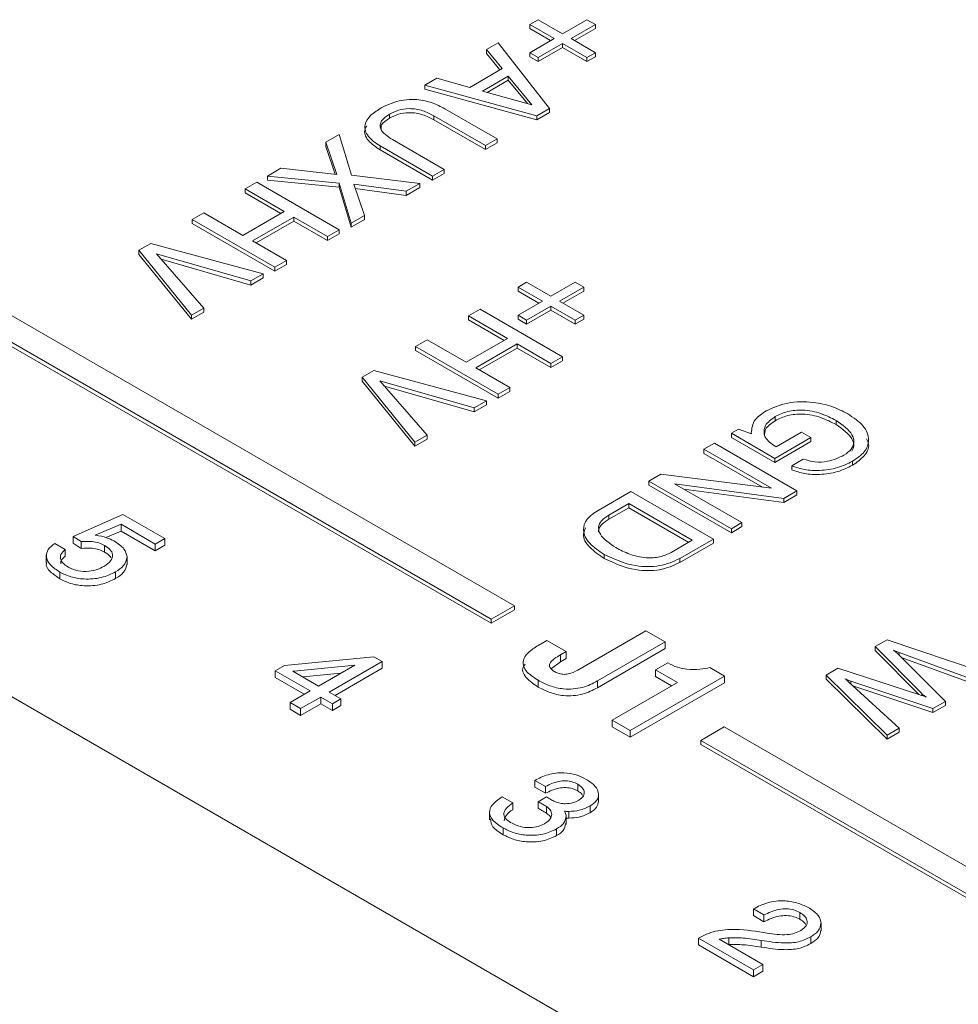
# Model space of a CAD drawing. Header units: inches. Extents: x 0.5 to 33, y 0.5 to 21.5.
# Tile 23 of 35: x 13.543 to 14.112, y 13.069 to 13.666. Entities that reach past the tile are written whole.
import ezdxf

# ---------------------------------------------------------------- set-up
doc = ezdxf.new("R2010")
doc.units = ezdxf.units.IN
doc.header["$MEASUREMENT"] = 0

msp = doc.modelspace()

# ---------------------------------------------------------------- linework, layer by layer
at = {"color": 7, "linetype": 'Continuous', "lineweight": 15}
for p, q in [((13.85182, 13.66313), (13.85695, 13.66609)), ((13.85695, 13.66609), (13.87171, 13.65757)), ((13.87171, 13.65757), (13.88647, 13.66609)), ((13.88647, 13.66609), (13.8916, 13.66313)), ((13.86658, 13.65461), (13.85182, 13.66313)), ((13.85182, 13.66313), (13.85182, 13.66068)), ((13.86445, 13.65338), (13.85182, 13.66068)), ((13.8916, 13.66313), (13.87684, 13.65461)), ((13.8916, 13.66068), (13.87896, 13.65338)), ((13.8916, 13.66313), (13.8916, 13.66068)), ((13.85182, 13.64609), (13.86658, 13.65461)), ((13.87684, 13.65461), (13.8916, 13.64609)), ((13.82563, 13.64801), (13.83257, 13.65202)), ((13.83506, 13.63642), (13.82563, 13.64801)), ((13.82563, 13.64801), (13.82563, 13.64556)), ((13.83257, 13.65202), (13.86384, 13.61228)), ((13.87171, 13.65164), (13.85695, 13.64312)), ((13.87171, 13.6492), (13.85695, 13.64068)), ((13.88647, 13.64312), (13.87171, 13.65164)), ((13.87171, 13.65164), (13.87171, 13.6492)), ((13.88647, 13.64068), (13.87171, 13.6492)), ((13.83371, 13.63563), (13.82563, 13.64556)), ((13.85695, 13.64312), (13.85182, 13.64609)), ((13.85182, 13.64609), (13.85182, 13.64364)), ((13.85695, 13.64068), (13.85182, 13.64364)), ((13.85695, 13.64312), (13.85695, 13.64068)), ((13.8916, 13.64609), (13.88647, 13.64312)), ((13.8916, 13.64364), (13.88647, 13.64068)), ((13.88647, 13.64312), (13.88647, 13.64068)), ((13.8916, 13.64609), (13.8916, 13.64364)), ((13.81536, 13.62504), (13.83506, 13.63642)), ((13.78822, 13.62642), (13.79544, 13.63058)), ((13.79544, 13.63058), (13.81536, 13.62504)), ((13.83877, 13.63189), (13.82309, 13.62284)), ((13.83877, 13.62944), (13.82595, 13.62204)), ((13.85295, 13.61449), (13.83877, 13.63189)), ((13.83877, 13.63189), (13.83877, 13.62944)), ((13.85037, 13.6152), (13.83877, 13.62944)), ((13.85614, 13.60784), (13.78822, 13.62642)), ((13.78822, 13.62642), (13.78822, 13.62397)), ((13.85614, 13.60539), (13.78822, 13.62397)), ((13.82309, 13.62284), (13.85294, 13.61449)), ((13.80027, 13.61213), (13.83193, 13.59386)), ((13.85294, 13.61449), (13.85295, 13.61449)), ((13.86384, 13.61228), (13.85614, 13.60784)), ((13.86384, 13.61228), (13.86384, 13.60983)), ((13.76678, 13.60885), (13.76678, 13.6064)), ((13.82487, 13.58978), (13.79359, 13.60784)), ((13.79359, 13.60784), (13.79359, 13.60539)), ((13.82487, 13.58733), (13.79359, 13.60539)), ((13.86384, 13.60983), (13.85614, 13.60539)), ((13.85614, 13.60784), (13.85614, 13.60539)), ((13.72816, 13.59174), (13.73632, 13.59645)), ((13.73632, 13.59645), (13.74365, 13.57182)), ((13.76856, 13.5934), (13.79984, 13.57534)), ((13.83193, 13.59386), (13.82487, 13.58978)), ((13.83193, 13.59386), (13.83193, 13.59141)), ((13.73478, 13.57229), (13.72816, 13.59174)), ((13.72816, 13.59174), (13.72816, 13.58929)), ((13.73391, 13.57239), (13.72816, 13.58929)), ((13.76113, 13.58954), (13.76113, 13.58709)), ((13.79279, 13.57126), (13.76113, 13.58954)), ((13.79279, 13.56881), (13.76113, 13.58709)), ((13.83193, 13.59141), (13.82487, 13.58733)), ((13.82487, 13.58978), (13.82487, 13.58733)), ((13.69274, 13.57129), (13.70096, 13.57604)), ((13.70096, 13.57604), (13.73478, 13.57229)), ((13.79984, 13.57534), (13.79279, 13.57126)), ((13.79984, 13.57534), (13.79984, 13.57289)), ((13.73631, 13.56708), (13.69274, 13.57129)), ((13.69274, 13.57129), (13.69274, 13.56884)), ((13.73631, 13.56463), (13.69274, 13.56884)), ((13.74365, 13.57182), (13.78509, 13.56682)), ((13.79984, 13.57289), (13.79279, 13.56881)), ((13.79279, 13.57126), (13.79279, 13.56881)), ((13.67921, 13.56348), (13.68627, 13.56756)), ((13.70295, 13.54978), (13.67921, 13.56348)), ((13.67921, 13.56348), (13.67921, 13.56103)), ((13.68627, 13.56756), (13.73632, 13.53867)), ((13.74343, 13.54277), (13.73631, 13.56708)), ((13.73631, 13.56708), (13.73631, 13.56463)), ((13.74343, 13.54032), (13.73631, 13.56463)), ((13.77681, 13.56204), (13.74516, 13.56637)), ((13.74516, 13.56637), (13.75153, 13.54745)), ((13.77681, 13.55959), (13.74603, 13.5638)), ((13.78509, 13.56682), (13.77681, 13.56204)), ((13.78509, 13.56437), (13.77681, 13.55959)), ((13.78509, 13.56682), (13.78509, 13.56437)), ((13.70083, 13.54855), (13.67921, 13.56103)), ((13.77681, 13.56204), (13.77681, 13.55959)), ((13.64713, 13.54496), (13.65419, 13.54904)), ((13.69718, 13.51607), (13.64713, 13.54496)), ((13.64713, 13.54496), (13.64713, 13.54251)), ((13.65419, 13.54904), (13.67793, 13.53533)), ((13.67793, 13.53533), (13.70295, 13.54978)), ((13.70873, 13.54644), (13.6837, 13.532)), ((13.72926, 13.53459), (13.70873, 13.54644)), ((13.70873, 13.54644), (13.70873, 13.544)), ((13.75153, 13.54745), (13.74343, 13.54277)), ((13.75153, 13.545), (13.74343, 13.54032)), ((13.75153, 13.54745), (13.75153, 13.545)), ((13.69718, 13.51362), (13.64713, 13.54251)), ((13.70873, 13.544), (13.68582, 13.53077)), ((13.72926, 13.53214), (13.70873, 13.544)), ((13.74343, 13.54277), (13.74343, 13.54032)), ((13.73632, 13.53867), (13.72926, 13.53459)), ((13.73632, 13.53622), (13.72926, 13.53214)), ((13.72926, 13.53459), (13.72926, 13.53214)), ((13.73632, 13.53867), (13.73632, 13.53622)), ((13.84246, 13.31075), (13.46415, 13.52914)), ((13.61473, 13.52626), (13.62196, 13.53044)), ((13.62196, 13.53044), (13.69012, 13.512)), ((13.6837, 13.532), (13.70424, 13.52015)), ((13.61473, 13.52626), (13.61473, 13.52381)), ((13.64667, 13.48691), (13.61473, 13.52626)), ((13.64667, 13.48446), (13.61473, 13.52381)), ((13.68264, 13.50768), (13.62551, 13.52416)), ((13.62551, 13.52416), (13.65413, 13.49122)), ((13.68264, 13.50523), (13.62835, 13.52089)), ((13.70424, 13.52015), (13.69718, 13.51607)), ((13.70424, 13.5177), (13.69718, 13.51362)), ((13.69718, 13.51607), (13.69718, 13.51362)), ((13.70424, 13.52015), (13.70424, 13.5177)), ((13.46415, 13.51281), (13.82831, 13.30259)), ((13.46415, 13.51036), (13.82831, 13.30014)), ((13.69012, 13.512), (13.68264, 13.50768)), ((13.69012, 13.50955), (13.68264, 13.50523)), ((13.69012, 13.512), (13.69012, 13.50955)), ((13.68264, 13.50768), (13.68264, 13.50523)), ((13.84475, 13.50393), (13.84988, 13.50689)), ((13.8595, 13.49541), (13.84475, 13.50393)), ((13.84475, 13.50393), (13.84475, 13.50148)), ((13.84988, 13.50689), (13.86464, 13.49837)), ((13.86464, 13.49837), (13.8794, 13.50689)), ((13.88453, 13.50393), (13.86977, 13.49541)), ((13.8794, 13.50689), (13.88453, 13.50393)), ((13.88453, 13.50393), (13.88453, 13.50148)), ((13.85738, 13.49418), (13.84475, 13.50148)), ((13.88453, 13.50148), (13.87189, 13.49418)), ((13.65413, 13.49122), (13.64667, 13.48691)), ((13.65413, 13.49122), (13.65413, 13.48877)), ((13.84475, 13.48689), (13.8595, 13.49541)), ((13.86464, 13.49245), (13.84988, 13.48393)), ((13.8794, 13.48393), (13.86464, 13.49245)), ((13.86464, 13.49245), (13.86464, 13.49)), ((13.86977, 13.49541), (13.88453, 13.48689)), ((13.65413, 13.48877), (13.64667, 13.48446)), ((13.64667, 13.48691), (13.64667, 13.48446)), ((13.81459, 13.48652), (13.82165, 13.49059)), ((13.83833, 13.47281), (13.81459, 13.48652)), ((13.81459, 13.48652), (13.81459, 13.48407)), ((13.82165, 13.49059), (13.8717, 13.4617)), ((13.84988, 13.48393), (13.84475, 13.48689)), ((13.84475, 13.48689), (13.84475, 13.48444)), ((13.86464, 13.49), (13.84988, 13.48148)), ((13.8794, 13.48148), (13.86464, 13.49)), ((13.88453, 13.48689), (13.8794, 13.48393)), ((13.88453, 13.48689), (13.88453, 13.48444)), ((13.83621, 13.47159), (13.81459, 13.48407)), ((13.84988, 13.48148), (13.84475, 13.48444)), ((13.84988, 13.48393), (13.84988, 13.48148)), ((13.88453, 13.48444), (13.8794, 13.48148)), ((13.8794, 13.48393), (13.8794, 13.48148)), ((17.33322, 11.0645), (13.16007, 13.47361)), ((13.78251, 13.468), (13.78956, 13.47207)), ((13.78251, 13.468), (13.78251, 13.46555)), ((13.83256, 13.4391), (13.78251, 13.468)), ((13.78956, 13.47207), (13.81331, 13.45837)), ((13.81331, 13.45837), (13.83833, 13.47281)), ((13.84411, 13.46948), (13.81908, 13.45503)), ((13.86464, 13.45763), (13.84411, 13.46948)), ((13.84411, 13.46948), (13.84411, 13.46703)), ((13.83256, 13.43665), (13.78251, 13.46555)), ((13.84411, 13.46703), (13.8212, 13.45381)), ((13.86464, 13.45518), (13.84411, 13.46703)), ((13.8717, 13.4617), (13.86464, 13.45763)), ((13.8717, 13.4617), (13.8717, 13.45925)), ((13.8717, 13.45925), (13.86464, 13.45518)), ((13.86464, 13.45763), (13.86464, 13.45518)), ((13.7501, 13.44929), (13.75734, 13.45347)), ((13.75734, 13.45347), (13.8255, 13.43503)), ((13.81908, 13.45503), (13.83961, 13.44318)), ((13.7501, 13.44929), (13.7501, 13.44684)), ((13.78204, 13.40995), (13.7501, 13.44929)), ((13.78204, 13.4075), (13.7501, 13.44684)), ((13.81802, 13.43071), (13.76089, 13.4472)), ((13.76089, 13.4472), (13.7895, 13.41425)), ((13.81802, 13.42826), (13.76373, 13.44393)), ((13.83961, 13.44318), (13.83256, 13.4391)), ((13.83961, 13.44073), (13.83256, 13.43665)), ((13.83256, 13.4391), (13.83256, 13.43665)), ((13.83961, 13.44318), (13.83961, 13.44073)), ((13.8255, 13.43503), (13.81802, 13.43071)), ((13.8255, 13.43258), (13.81802, 13.42826)), ((13.8255, 13.43503), (13.8255, 13.43258)), ((13.81802, 13.43071), (13.81802, 13.42826)), ((14.00057, 13.42542), (14.00057, 13.42297)), ((14.0375, 13.42306), (14.0375, 13.42061)), ((13.7895, 13.41425), (13.78204, 13.40995)), ((13.7895, 13.41425), (13.7895, 13.4118)), ((13.97408, 13.41531), (13.97828, 13.41774)), ((14.00039, 13.40012), (13.97408, 13.41531)), ((13.97408, 13.41531), (13.97408, 13.41286)), ((13.97828, 13.41774), (13.98617, 13.41506)), ((13.98617, 13.41506), (13.9861, 13.41552)), ((13.9861, 13.41552), (13.9861, 13.41508)), ((14.00109, 13.4072), (14.01648, 13.41608)), ((14.01648, 13.41608), (14.02226, 13.41275)), ((13.7895, 13.4118), (13.78204, 13.4075)), ((13.78204, 13.40995), (13.78204, 13.4075)), ((13.95732, 13.40563), (13.96374, 13.40934)), ((13.96374, 13.40934), (14.01378, 13.38044)), ((14.00039, 13.39767), (13.97408, 13.41286)), ((14.02226, 13.41275), (14.00039, 13.40012)), ((14.02226, 13.4103), (14.00039, 13.39767)), ((14.02226, 13.41275), (14.02226, 13.4103)), ((13.99827, 13.38199), (13.95732, 13.40563)), ((13.95732, 13.40563), (13.95732, 13.40318)), ((13.99282, 13.38269), (13.95732, 13.40318)), ((14.00049, 13.40754), (14.00109, 13.4072)), ((14.00039, 13.40012), (14.00039, 13.39767)), ((14.01058, 13.39563), (14.01763, 13.39971)), ((14.04741, 13.39838), (14.04741, 13.39593)), ((13.92395, 13.38637), (13.93125, 13.39058)), ((13.93125, 13.39058), (13.99827, 13.38199)), ((14.01058, 13.39563), (14.01058, 13.39318)), ((13.92395, 13.38637), (13.92395, 13.38392)), ((13.974, 13.35748), (13.92395, 13.38637)), ((13.974, 13.35503), (13.92395, 13.38392)), ((14.00577, 13.37582), (13.93963, 13.38473)), ((13.93963, 13.38473), (13.98042, 13.36118)), ((13.89317, 13.3686), (13.91304, 13.38007)), ((13.91304, 13.38007), (13.96309, 13.35118)), ((14.00577, 13.37337), (13.94517, 13.38153)), ((14.01378, 13.38044), (14.00577, 13.37582)), ((14.01378, 13.37799), (14.00577, 13.37337)), ((14.01378, 13.38044), (14.01378, 13.37799)), ((13.91176, 13.37267), (13.89967, 13.36569)), ((13.95026, 13.35044), (13.91176, 13.37267)), ((13.91176, 13.37267), (13.91176, 13.37022)), ((14.00577, 13.37582), (14.00577, 13.37337)), ((13.57502, 13.35283), (13.60513, 13.36616)), ((13.60513, 13.36616), (13.6305, 13.35152)), ((13.91176, 13.37022), (13.89967, 13.36324)), ((13.94814, 13.34922), (13.91176, 13.37022)), ((13.604, 13.36015), (13.58838, 13.35361)), ((13.62472, 13.34818), (13.604, 13.36015)), ((13.604, 13.36015), (13.604, 13.35606)), ((13.89967, 13.36569), (13.89967, 13.36324)), ((13.98042, 13.36118), (13.974, 13.35748)), ((13.98042, 13.36118), (13.98042, 13.35873)), ((13.604, 13.35606), (13.59469, 13.35217)), ((13.62472, 13.3441), (13.604, 13.35606)), ((13.98042, 13.35873), (13.974, 13.35503)), ((13.974, 13.35748), (13.974, 13.35503)), ((13.56376, 13.34855), (13.57018, 13.34485)), ((13.57982, 13.34966), (13.57502, 13.35283)), ((13.57502, 13.35283), (13.57502, 13.34875)), ((13.57982, 13.34558), (13.57502, 13.34875)), ((13.57982, 13.34966), (13.57982, 13.34558)), ((13.58838, 13.35361), (13.5887, 13.35356)), ((13.6305, 13.35152), (13.62472, 13.34818)), ((13.62472, 13.34818), (13.62472, 13.3441)), ((13.6305, 13.35152), (13.6305, 13.34744)), ((13.9376, 13.34313), (13.95026, 13.35044)), ((13.96309, 13.35118), (13.94268, 13.3394)), ((13.96309, 13.34873), (13.94268, 13.33695)), ((13.96309, 13.35118), (13.96309, 13.34873)), ((13.57018, 13.34485), (13.57018, 13.34077)), ((13.59399, 13.3474), (13.59399, 13.34332)), ((13.6305, 13.34744), (13.62472, 13.3441)), ((13.89697, 13.34194), (13.89697, 13.33949)), ((13.5587, 13.34165), (13.5587, 13.33654)), ((13.60762, 13.33578), (13.60762, 13.34088)), ((13.94268, 13.3394), (13.94268, 13.33695)), ((13.56695, 13.33116), (13.56695, 13.32707)), ((13.60064, 13.33132), (13.60064, 13.32724)), ((13.82831, 13.30259), (13.84246, 13.31075)), ((13.82831, 13.30014), (13.84246, 13.3083)), ((13.84246, 13.31075), (13.84246, 13.3083)), ((13.82831, 13.30259), (13.82831, 13.30014)), ((13.88094, 13.2718), (13.92222, 13.29564)), ((13.92222, 13.29564), (13.93396, 13.28886)), ((13.85866, 13.28773), (13.86209, 13.28971)), ((13.86209, 13.28971), (13.87382, 13.28294)), ((13.93396, 13.28886), (13.89289, 13.26516)), ((13.93396, 13.28886), (13.93396, 13.28478)), ((14.06127, 13.28603), (14.0685, 13.29021)), ((14.0685, 13.29021), (14.13158, 13.26883)), ((13.87382, 13.28294), (13.87033, 13.28092)), ((13.87382, 13.28294), (13.87382, 13.27885)), ((13.93396, 13.28478), (13.89289, 13.26107)), ((14.08947, 13.25756), (14.06127, 13.28603)), ((14.06127, 13.28603), (14.06127, 13.28358)), ((14.08758, 13.25702), (14.06127, 13.28358)), ((14.1243, 13.26463), (14.07582, 13.28237)), ((14.07582, 13.28237), (14.07582, 13.28065)), ((13.70316, 13.27465), (13.75721, 13.27985)), ((13.76228, 13.27692), (13.7302, 13.2584)), ((13.75721, 13.27985), (13.76228, 13.27692)), ((13.76228, 13.27692), (13.76228, 13.27284)), ((13.87033, 13.27684), (13.86489, 13.27263)), ((13.87033, 13.28092), (13.87033, 13.27684)), ((13.87382, 13.27885), (13.87033, 13.27684)), ((14.07473, 13.28174), (14.1038, 13.2528)), ((14.1243, 13.26218), (14.07698, 13.2795)), ((13.69747, 13.27137), (13.70316, 13.27465)), ((13.71865, 13.25914), (13.69747, 13.27137)), ((13.69747, 13.27137), (13.69747, 13.26728)), ((13.70897, 13.2712), (13.70817, 13.27112)), ((13.70817, 13.27112), (13.72378, 13.26211)), ((13.74577, 13.2748), (13.70897, 13.2712)), ((13.70897, 13.2712), (13.70897, 13.27065)), ((13.72378, 13.26211), (13.74577, 13.2748)), ((13.76228, 13.27284), (13.73373, 13.25636)), ((13.92809, 13.27193), (13.93542, 13.27616)), ((13.94129, 13.26431), (13.92809, 13.27193)), ((13.92809, 13.27193), (13.92809, 13.26785)), ((13.96096, 13.27327), (13.96989, 13.26812)), ((14.03138, 13.26878), (14.03862, 13.27296)), ((14.03862, 13.27296), (14.08818, 13.25682)), ((13.71511, 13.2571), (13.69747, 13.26728)), ((13.73725, 13.26988), (13.71421, 13.26763)), ((13.85693, 13.26559), (13.85693, 13.26151)), ((13.89289, 13.26516), (13.89289, 13.26107)), ((13.96989, 13.26812), (13.91269, 13.2351)), ((13.93775, 13.26227), (13.92809, 13.26785)), ((13.96989, 13.26812), (13.96989, 13.26404)), ((14.03138, 13.26878), (14.03138, 13.26633)), ((14.0684, 13.23237), (14.03138, 13.26878)), ((14.0684, 13.22992), (14.03138, 13.26633)), ((14.04523, 13.26448), (14.07564, 13.23654)), ((14.09622, 13.24842), (14.04636, 13.26513)), ((14.04636, 13.26513), (14.04636, 13.26345)), ((13.70646, 13.2521), (13.71865, 13.25914)), ((13.7302, 13.2584), (13.73726, 13.25433)), ((13.90169, 13.24145), (13.94129, 13.26431)), ((13.96989, 13.26404), (13.91269, 13.23102)), ((14.09622, 13.24597), (14.04768, 13.26224)), ((13.72506, 13.25544), (13.71287, 13.2484)), ((13.73212, 13.25136), (13.72506, 13.25544)), ((13.72506, 13.25544), (13.72506, 13.25136)), ((13.73726, 13.25433), (13.73212, 13.25136)), ((13.73726, 13.25433), (13.73726, 13.25024)), ((14.08947, 13.25756), (14.08947, 13.25638)), ((14.1038, 13.2528), (14.09622, 13.24842)), ((14.1038, 13.2528), (14.1038, 13.25035)), ((13.71287, 13.2484), (13.70646, 13.2521)), ((13.70646, 13.2521), (13.70646, 13.24802)), ((13.71287, 13.24432), (13.70646, 13.24802)), ((13.72506, 13.25136), (13.71287, 13.24432)), ((13.71287, 13.2484), (13.71287, 13.24432)), ((13.73212, 13.24728), (13.72506, 13.25136)), ((13.73212, 13.25136), (13.73212, 13.24728)), ((13.73726, 13.25024), (13.73212, 13.24728)), ((14.1038, 13.25035), (14.09622, 13.24597)), ((14.09622, 13.24842), (14.09622, 13.24597)), ((13.91269, 13.2351), (13.90169, 13.24145)), ((13.90169, 13.24145), (13.90169, 13.23737)), ((13.91269, 13.23102), (13.90169, 13.23737)), ((13.91269, 13.2351), (13.91269, 13.23102)), ((13.96974, 13.23727), (13.95559, 13.22911)), ((14.34804, 13.01888), (13.96974, 13.23727)), ((14.07564, 13.23654), (14.0684, 13.23237)), ((14.07564, 13.23654), (14.07564, 13.23409)), ((13.95559, 13.22911), (14.31975, 13.01888)), ((13.95559, 13.22911), (13.95559, 13.22666)), ((14.07564, 13.23409), (14.0684, 13.22992)), ((14.0684, 13.23237), (14.0684, 13.22992)), ((13.95559, 13.22666), (14.31763, 13.01766)), ((13.86134, 13.20122), (13.85492, 13.20492)), ((13.85492, 13.20492), (13.85492, 13.20084)), ((13.86134, 13.19713), (13.85492, 13.20084)), ((13.86134, 13.20122), (13.86134, 13.19713)), ((13.88083, 13.20256), (13.88083, 13.19848)), ((13.83503, 13.19492), (13.84145, 13.19121)), ((13.85681, 13.19193), (13.86195, 13.1949)), ((13.89351, 13.19167), (13.89351, 13.19677)), ((13.84145, 13.19121), (13.84145, 13.18713)), ((13.85681, 13.19193), (13.85681, 13.18785)), ((13.8619, 13.18904), (13.8619, 13.18496)), ((13.88834, 13.18939), (13.88834, 13.18531)), ((13.82741, 13.18603), (13.82741, 13.18093)), ((13.8738, 13.17816), (13.8738, 13.18326)), ((13.87555, 13.18609), (13.87555, 13.18201)), ((13.83565, 13.17604), (13.83565, 13.17196)), ((13.86809, 13.17548), (13.86809, 13.17139)), ((13.99377, 13.12329), (13.98735, 13.12699)), ((13.98735, 13.12699), (13.98735, 13.12291)), ((13.99377, 13.1192), (13.98735, 13.12291)), ((13.99377, 13.12329), (13.99377, 13.1192)), ((14.01558, 13.12477), (14.01558, 13.12069)), ((14.02836, 13.11372), (14.02836, 13.11882)), ((13.95398, 13.10921), (13.95414, 13.1093)), ((13.98735, 13.08995), (13.95398, 13.10921)), ((13.95398, 13.10921), (13.95398, 13.10513)), ((13.97246, 13.10952), (13.97246, 13.10543)), ((14.02213, 13.11003), (14.02213, 13.10594)), ((13.98735, 13.08587), (13.95398, 13.10513)), ((13.96667, 13.10856), (13.99312, 13.09328)), ((13.99217, 13.10789), (13.99217, 13.1038)), ((13.99312, 13.09328), (13.98735, 13.08995)), ((13.99312, 13.09328), (13.99312, 13.0892)), ((13.98735, 13.08995), (13.98735, 13.08587)), ((13.99312, 13.0892), (13.98735, 13.08587))]:
    msp.add_line(p, q, dxfattribs=at)
for points, knots in [([(13.761, 13.61218), (13.76417, 13.6138), (13.77046, 13.61701), (13.78264, 13.61826), (13.79293, 13.61595), (13.79782, 13.61341), (13.80027, 13.61213)], [0, 0, 0, 0, 0.280617, 0.558815, 0.778974, 1, 1, 1, 1]), ([(13.76113, 13.58954), (13.75839, 13.59137), (13.75292, 13.59502), (13.75099, 13.60196), (13.75448, 13.60794), (13.75883, 13.61077), (13.761, 13.61218)], [0, 0, 0, 0, 0.280356, 0.559094, 0.779175, 1, 1, 1, 1]), ([(13.79359, 13.60784), (13.79146, 13.60895), (13.78722, 13.61117), (13.77924, 13.61258), (13.77186, 13.61144), (13.76847, 13.60971), (13.76678, 13.60885)], [0, 0, 0, 0, 0.280989, 0.559736, 0.779326, 1, 1, 1, 1]), ([(13.76678, 13.60885), (13.76489, 13.60758), (13.76113, 13.60504), (13.76075, 13.60013), (13.76402, 13.59627), (13.76705, 13.59435), (13.76856, 13.5934)], [0, 0, 0, 0, 0.280107, 0.558072, 0.778686, 1, 1, 1, 1]), ([(13.76678, 13.6064), (13.76473, 13.60513), (13.76149, 13.60312), (13.76165, 13.60044), (13.7617, 13.59945)], [0, 0, 0, 0, 0.629801, 1, 1, 1, 1]), ([(13.79359, 13.60539), (13.79146, 13.6065), (13.78722, 13.60872), (13.77924, 13.61013), (13.77186, 13.60899), (13.76847, 13.60726), (13.76678, 13.6064)], [0, 0, 0, 0, 0.280989, 0.559736, 0.779326, 1, 1, 1, 1]), ([(13.76113, 13.58709), (13.75846, 13.5889), (13.75312, 13.59253), (13.75077, 13.59833), (13.75263, 13.60117), (13.75303, 13.60177)], [0, 0, 0, 0, 0.441662, 0.880774, 1, 1, 1, 1]), ([(13.99512, 13.42893), (13.99925, 13.43083), (14.00751, 13.43461), (14.02281, 13.43472), (14.03537, 13.43186), (14.04149, 13.42871), (14.04455, 13.42713)], [0, 0, 0, 0, 0.2793397, 0.5584522, 0.7789905, 1, 1, 1, 1]), ([(13.9861, 13.41552), (13.98638, 13.41836), (13.98687, 13.42344), (13.99259, 13.42725), (13.99512, 13.42893)], [0, 0, 0, 0, 0.558565, 1, 1, 1, 1]), ([(14.0375, 13.42306), (14.03458, 13.42459), (14.02875, 13.42763), (14.01811, 13.42985), (14.0077, 13.42891), (14.00295, 13.42658), (14.00057, 13.42542)], [0, 0, 0, 0, 0.281071, 0.560454, 0.779848, 1, 1, 1, 1]), ([(14.0375, 13.42061), (14.03458, 13.42214), (14.02875, 13.42518), (14.01811, 13.4274), (14.0077, 13.42646), (14.00295, 13.42413), (14.00057, 13.42297)], [0, 0, 0, 0, 0.281071, 0.560454, 0.779848, 1, 1, 1, 1]), ([(14.04455, 13.42713), (14.048, 13.42483), (14.05489, 13.42023), (14.0582, 13.41171), (14.05545, 13.40386), (14.05009, 13.40021), (14.04741, 13.39838)], [0, 0, 0, 0, 0.280479, 0.559851, 0.779719, 1, 1, 1, 1]), ([(14.00057, 13.42542), (13.99819, 13.42372), (13.99394, 13.4207), (13.99387, 13.41684), (13.99383, 13.41514)], [0, 0, 0, 0, 0.559234, 1, 1, 1, 1]), ([(14.00057, 13.42297), (13.99814, 13.42129), (13.99427, 13.41862), (13.99412, 13.41521), (13.99407, 13.41395)], [0, 0, 0, 0, 0.630103, 1, 1, 1, 1]), ([(14.04228, 13.40208), (14.04393, 13.40322), (14.04722, 13.40551), (14.04865, 13.41), (14.04699, 13.41644), (14.04141, 13.42033), (14.0375, 13.42306)], [0, 0, 0, 0, 0.186997, 0.37386, 0.561213, 1, 1, 1, 1]), ([(14.04711, 13.40453), (14.04759, 13.40553), (14.04876, 13.40795), (14.04682, 13.41403), (14.04134, 13.4179), (14.0375, 13.42061)], [0, 0, 0, 0, 0.172985, 0.420444, 1, 1, 1, 1]), ([(13.99383, 13.41514), (13.99389, 13.41479), (13.99399, 13.41417), (13.99422, 13.41357), (13.99432, 13.4133)], [0, 0, 0, 0, 0.559903, 1, 1, 1, 1]), ([(13.99432, 13.4133), (13.99517, 13.41212), (13.99668, 13.41), (13.99933, 13.40829), (14.00049, 13.40754)], [0, 0, 0, 0, 0.559279, 1, 1, 1, 1]), ([(14.05586, 13.41204), (14.05643, 13.4109), (14.05815, 13.40749), (14.05525, 13.40139), (14.05003, 13.39775), (14.04741, 13.39593)], [0, 0, 0, 0, 0.198357, 0.598802, 1, 1, 1, 1]), ([(14.01763, 13.39971), (14.01991, 13.399), (14.02445, 13.39759), (14.03405, 13.3981), (14.03916, 13.40057), (14.04228, 13.40208)], [0, 0, 0, 0, 0.2803127, 0.560292, 1, 1, 1, 1]), ([(14.04741, 13.39838), (14.04451, 13.39695), (14.0387, 13.39409), (14.02822, 13.39256), (14.01827, 13.39293), (14.01314, 13.39473), (14.01058, 13.39563)], [0, 0, 0, 0, 0.280193, 0.559989, 0.780008, 1, 1, 1, 1]), ([(14.04741, 13.39593), (14.04451, 13.3945), (14.0387, 13.39164), (14.02822, 13.39011), (14.01827, 13.39048), (14.01314, 13.39228), (14.01058, 13.39318)], [0, 0, 0, 0, 0.280193, 0.559989, 0.780008, 1, 1, 1, 1]), ([(13.89697, 13.34194), (13.89373, 13.34406), (13.88725, 13.3483), (13.88344, 13.3561), (13.88568, 13.36349), (13.89067, 13.3669), (13.89317, 13.3686)], [0, 0, 0, 0, 0.280766, 0.560145, 0.779776, 1, 1, 1, 1]), ([(13.89967, 13.36324), (13.89813, 13.36218), (13.89504, 13.36006), (13.89319, 13.35707), (13.89362, 13.35554), (13.89366, 13.3554)], [0, 0, 0, 0, 0.475048, 0.948692, 1, 1, 1, 1]), ([(13.89967, 13.36569), (13.89807, 13.36462), (13.89488, 13.3625), (13.89305, 13.35829), (13.89475, 13.35216), (13.90021, 13.34855), (13.90403, 13.34601)], [0, 0, 0, 0, 0.187207, 0.373861, 0.5609, 1, 1, 1, 1]), ([(13.89697, 13.33949), (13.89379, 13.3416), (13.88744, 13.34582), (13.88333, 13.35279), (13.88509, 13.35672), (13.88563, 13.35793)], [0, 0, 0, 0, 0.410595, 0.819161, 1, 1, 1, 1]), ([(13.56695, 13.33116), (13.56485, 13.33253), (13.56067, 13.33526), (13.55813, 13.34029), (13.55938, 13.34505), (13.5623, 13.34739), (13.56376, 13.34855)], [0, 0, 0, 0, 0.280625, 0.559936, 0.779734, 1, 1, 1, 1]), ([(13.59399, 13.3474), (13.59289, 13.34793), (13.59067, 13.34898), (13.58575, 13.35001), (13.58206, 13.34979), (13.57982, 13.34966)], [0, 0, 0, 0, 0.280685, 0.561576, 1, 1, 1, 1]), ([(13.5887, 13.35356), (13.59098, 13.35314), (13.59505, 13.3524), (13.59824, 13.35078), (13.59965, 13.35007)], [0, 0, 0, 0, 0.559725, 1, 1, 1, 1]), ([(13.59965, 13.35007), (13.60202, 13.34852), (13.60627, 13.34576), (13.6072, 13.34214), (13.60762, 13.34054)], [0, 0, 0, 0, 0.560263, 1, 1, 1, 1]), ([(13.57018, 13.34485), (13.56911, 13.34388), (13.56697, 13.34194), (13.56716, 13.3386), (13.56931, 13.33592), (13.57139, 13.33459), (13.57243, 13.33392)], [0, 0, 0, 0, 0.279686, 0.558613, 0.779057, 1, 1, 1, 1]), ([(13.59399, 13.34332), (13.59289, 13.34385), (13.59067, 13.3449), (13.58575, 13.34593), (13.58206, 13.34571), (13.57982, 13.34558)], [0, 0, 0, 0, 0.280685, 0.561576, 1, 1, 1, 1]), ([(13.59357, 13.33465), (13.5951, 13.33568), (13.59816, 13.33773), (13.59933, 13.34159), (13.59763, 13.345), (13.59521, 13.3466), (13.59399, 13.3474)], [0, 0, 0, 0, 0.280362, 0.559357, 0.779308, 1, 1, 1, 1]), ([(13.59775, 13.33988), (13.59761, 13.34019), (13.59704, 13.34153), (13.59531, 13.34254), (13.59399, 13.34332)], [0, 0, 0, 0, 0.231586, 1, 1, 1, 1]), ([(13.94268, 13.3394), (13.93882, 13.33765), (13.93111, 13.33417), (13.91262, 13.3345), (13.90291, 13.33912), (13.89697, 13.34194)], [0, 0, 0, 0, 0.2801321, 0.5601714, 1, 1, 1, 1]), ([(13.90403, 13.34601), (13.90668, 13.34461), (13.91197, 13.34183), (13.92138, 13.33952), (13.93102, 13.33997), (13.9354, 13.34208), (13.9376, 13.34313)], [0, 0, 0, 0, 0.2811805, 0.5609152, 0.780155, 1, 1, 1, 1]), ([(13.56695, 13.32707), (13.56493, 13.32844), (13.5609, 13.33116), (13.55819, 13.33498), (13.55879, 13.3369), (13.55884, 13.33704)], [0, 0, 0, 0, 0.482145, 0.962032, 1, 1, 1, 1]), ([(13.57018, 13.34077), (13.56899, 13.3398), (13.56725, 13.33838), (13.56749, 13.33669), (13.56757, 13.33616)], [0, 0, 0, 0, 0.681844, 1, 1, 1, 1]), ([(13.60762, 13.34054), (13.60722, 13.33859), (13.6065, 13.33508), (13.60244, 13.33247), (13.60064, 13.33132)], [0, 0, 0, 0, 0.5582123, 1, 1, 1, 1]), ([(13.60762, 13.33646), (13.60722, 13.3345), (13.6065, 13.33099), (13.60244, 13.32839), (13.60064, 13.32724)], [0, 0, 0, 0, 0.5582123, 1, 1, 1, 1]), ([(13.94268, 13.33695), (13.93882, 13.3352), (13.93111, 13.33172), (13.91262, 13.33205), (13.90291, 13.33667), (13.89697, 13.33949)], [0, 0, 0, 0, 0.2801321, 0.5601714, 1, 1, 1, 1]), ([(13.60064, 13.33132), (13.5979, 13.33), (13.59242, 13.32738), (13.58225, 13.32661), (13.5733, 13.32801), (13.56907, 13.33011), (13.56695, 13.33116)], [0, 0, 0, 0, 0.28, 0.559317, 0.779457, 1, 1, 1, 1]), ([(13.57243, 13.33392), (13.5742, 13.33312), (13.57774, 13.33151), (13.58424, 13.33147), (13.58964, 13.33263), (13.59226, 13.33397), (13.59357, 13.33465)], [0, 0, 0, 0, 0.279288, 0.558573, 0.779078, 1, 1, 1, 1]), ([(13.60064, 13.32724), (13.5979, 13.32592), (13.59242, 13.32329), (13.58225, 13.32253), (13.5733, 13.32392), (13.56907, 13.32602), (13.56695, 13.32707)], [0, 0, 0, 0, 0.28, 0.559317, 0.779457, 1, 1, 1, 1]), ([(13.85693, 13.26559), (13.85412, 13.26739), (13.84853, 13.27096), (13.84684, 13.27808), (13.85185, 13.28369), (13.85639, 13.28638), (13.85866, 13.28773)], [0, 0, 0, 0, 0.280888, 0.558167, 0.778589, 1, 1, 1, 1]), ([(14.07582, 13.28237), (14.07514, 13.28262), (14.07391, 13.28306), (14.07278, 13.28357), (14.07229, 13.2838)], [0, 0, 0, 0, 0.560028, 1, 1, 1, 1]), ([(14.07229, 13.2838), (14.07278, 13.28343), (14.07365, 13.28277), (14.0744, 13.28206), (14.07473, 13.28174)], [0, 0, 0, 0, 0.5598157, 1, 1, 1, 1]), ([(13.87033, 13.28092), (13.86791, 13.27951), (13.86488, 13.27774), (13.86366, 13.27489), (13.86393, 13.27292), (13.86556, 13.27176), (13.86664, 13.271)], [0, 0, 0, 0, 0.499941, 0.62554, 0.750881, 1, 1, 1, 1]), ([(13.85693, 13.26151), (13.85421, 13.26329), (13.8488, 13.26682), (13.84652, 13.27255), (13.84867, 13.27501), (13.84897, 13.27536)], [0, 0, 0, 0, 0.465246, 0.924513, 1, 1, 1, 1]), ([(13.86664, 13.271), (13.8674, 13.27059), (13.86893, 13.26979), (13.87188, 13.26906), (13.87652, 13.26941), (13.87912, 13.27082), (13.88094, 13.2718)], [0, 0, 0, 0, 0.187636, 0.374637, 0.56083, 1, 1, 1, 1]), ([(13.93542, 13.27616), (13.93729, 13.27514), (13.94062, 13.27331), (13.94504, 13.27261), (13.94698, 13.27231)], [0, 0, 0, 0, 0.559572, 1, 1, 1, 1]), ([(13.94698, 13.27231), (13.94967, 13.27216), (13.95446, 13.27191), (13.95898, 13.27286), (13.96096, 13.27327)], [0, 0, 0, 0, 0.559281, 1, 1, 1, 1]), ([(13.89289, 13.26516), (13.88998, 13.26367), (13.8842, 13.26072), (13.87292, 13.25979), (13.86365, 13.26208), (13.85917, 13.26442), (13.85693, 13.26559)], [0, 0, 0, 0, 0.280541, 0.558577, 0.778866, 1, 1, 1, 1]), ([(14.04636, 13.26513), (14.04566, 13.26536), (14.04441, 13.26578), (14.04327, 13.26629), (14.04277, 13.26651)], [0, 0, 0, 0, 0.559997, 1, 1, 1, 1]), ([(14.04277, 13.26651), (14.04326, 13.26615), (14.04414, 13.26549), (14.0449, 13.26479), (14.04523, 13.26448)], [0, 0, 0, 0, 0.5599948, 1, 1, 1, 1]), ([(13.89289, 13.26107), (13.88998, 13.25959), (13.8842, 13.25664), (13.87292, 13.2557), (13.86365, 13.258), (13.85917, 13.26034), (13.85693, 13.26151)], [0, 0, 0, 0, 0.280541, 0.558577, 0.778866, 1, 1, 1, 1]), ([(14.08818, 13.25682), (14.08893, 13.25658), (14.09025, 13.25614), (14.09148, 13.25562), (14.09202, 13.25539)], [0, 0, 0, 0, 0.560234, 1, 1, 1, 1]), ([(14.09202, 13.25539), (14.09149, 13.25578), (14.09055, 13.25647), (14.0898, 13.25723), (14.08947, 13.25756)], [0, 0, 0, 0, 0.5598475, 1, 1, 1, 1]), ([(13.85492, 13.20492), (13.85741, 13.20619), (13.86237, 13.20872), (13.87179, 13.20995), (13.88016, 13.20848), (13.88406, 13.20649), (13.88601, 13.20549)], [0, 0, 0, 0, 0.2806794, 0.5593902, 0.7792297, 1, 1, 1, 1]), ([(13.88083, 13.20256), (13.87979, 13.20309), (13.8777, 13.20414), (13.87356, 13.20477), (13.86751, 13.20417), (13.86389, 13.20243), (13.86134, 13.20122)], [0, 0, 0, 0, 0.187123, 0.373631, 0.560408, 1, 1, 1, 1]), ([(13.88601, 13.20549), (13.88796, 13.20421), (13.89184, 13.20165), (13.89404, 13.19694), (13.89282, 13.19249), (13.88983, 13.19042), (13.88834, 13.18939)], [0, 0, 0, 0, 0.280664, 0.560176, 0.779909, 1, 1, 1, 1]), ([(13.88083, 13.19848), (13.87979, 13.199), (13.8777, 13.20006), (13.87356, 13.20069), (13.86751, 13.20009), (13.86389, 13.19835), (13.86134, 13.19713)], [0, 0, 0, 0, 0.187123, 0.373631, 0.560408, 1, 1, 1, 1]), ([(13.88144, 13.19282), (13.88256, 13.19362), (13.8848, 13.19524), (13.88507, 13.19822), (13.88359, 13.20074), (13.88175, 13.20195), (13.88083, 13.20256)], [0, 0, 0, 0, 0.279441, 0.558764, 0.779175, 1, 1, 1, 1]), ([(13.83565, 13.17604), (13.83332, 13.17754), (13.82867, 13.18053), (13.82658, 13.18633), (13.8298, 13.19128), (13.83329, 13.1937), (13.83503, 13.19492)], [0, 0, 0, 0, 0.280739, 0.558728, 0.77891, 1, 1, 1, 1]), ([(13.86195, 13.1949), (13.86279, 13.19432), (13.86428, 13.19328), (13.8661, 13.19245), (13.8669, 13.19208)], [0, 0, 0, 0, 0.559568, 1, 1, 1, 1]), ([(13.87328, 13.19071), (13.87501, 13.19084), (13.87812, 13.19108), (13.88042, 13.19228), (13.88144, 13.19282)], [0, 0, 0, 0, 0.5579092, 1, 1, 1, 1]), ([(13.88381, 13.19582), (13.88367, 13.19608), (13.88314, 13.1971), (13.88182, 13.19789), (13.88083, 13.19848)], [0, 0, 0, 0, 0.249461, 1, 1, 1, 1]), ([(13.84145, 13.19121), (13.84006, 13.19018), (13.83729, 13.18812), (13.83535, 13.18445), (13.83742, 13.18114), (13.83982, 13.17962), (13.84103, 13.17886)], [0, 0, 0, 0, 0.281178, 0.559639, 0.77916, 1, 1, 1, 1]), ([(13.84145, 13.18713), (13.83998, 13.1861), (13.83719, 13.18414), (13.83651, 13.18164), (13.83619, 13.18046)], [0, 0, 0, 0, 0.527062, 1, 1, 1, 1]), ([(13.8619, 13.18904), (13.86102, 13.18962), (13.85944, 13.19065), (13.85761, 13.19154), (13.85681, 13.19193)], [0, 0, 0, 0, 0.560511, 1, 1, 1, 1]), ([(13.8619, 13.18496), (13.86102, 13.18554), (13.85944, 13.18657), (13.85761, 13.18746), (13.85681, 13.18785)], [0, 0, 0, 0, 0.560511, 1, 1, 1, 1]), ([(13.86514, 13.18423), (13.86494, 13.18522), (13.86459, 13.187), (13.86272, 13.18841), (13.8619, 13.18904)], [0, 0, 0, 0, 0.558865, 1, 1, 1, 1]), ([(13.8669, 13.19208), (13.868, 13.19166), (13.86995, 13.19092), (13.87226, 13.19078), (13.87328, 13.19071)], [0, 0, 0, 0, 0.560007, 1, 1, 1, 1]), ([(13.88834, 13.18939), (13.88625, 13.18836), (13.88253, 13.18651), (13.87768, 13.18622), (13.87555, 13.18609)], [0, 0, 0, 0, 0.559884, 1, 1, 1, 1]), ([(13.89341, 13.19219), (13.89322, 13.19093), (13.89284, 13.18833), (13.88988, 13.18634), (13.88834, 13.18531)], [0, 0, 0, 0, 0.480392, 1, 1, 1, 1]), ([(13.83565, 13.17196), (13.83319, 13.17346), (13.82873, 13.17616), (13.82815, 13.17985), (13.82789, 13.18149)], [0, 0, 0, 0, 0.554379, 1, 1, 1, 1]), ([(13.86072, 13.17863), (13.86209, 13.17954), (13.86454, 13.18117), (13.86496, 13.18329), (13.86514, 13.18423)], [0, 0, 0, 0, 0.560107, 1, 1, 1, 1]), ([(13.86441, 13.18212), (13.86432, 13.18242), (13.86402, 13.18349), (13.86278, 13.18435), (13.8619, 13.18496)], [0, 0, 0, 0, 0.283436, 1, 1, 1, 1]), ([(13.87377, 13.18352), (13.87354, 13.18181), (13.87311, 13.17876), (13.86963, 13.17648), (13.86809, 13.17548)], [0, 0, 0, 0, 0.558278, 1, 1, 1, 1]), ([(13.87555, 13.18609), (13.87504, 13.1861), (13.87414, 13.18611), (13.87324, 13.18619), (13.87285, 13.18623)], [0, 0, 0, 0, 0.559864, 1, 1, 1, 1]), ([(13.87285, 13.18623), (13.87311, 13.18573), (13.87357, 13.18484), (13.87371, 13.18392), (13.87377, 13.18352)], [0, 0, 0, 0, 0.559763, 1, 1, 1, 1]), ([(13.87555, 13.18201), (13.87504, 13.18201), (13.87446, 13.18201), (13.87388, 13.18206), (13.8738, 13.18207)], [0, 0, 0, 0, 0.867705, 1, 1, 1, 1]), ([(13.88834, 13.18531), (13.88625, 13.18427), (13.88253, 13.18243), (13.87768, 13.18214), (13.87555, 13.18201)], [0, 0, 0, 0, 0.559884, 1, 1, 1, 1]), ([(13.86809, 13.17548), (13.86541, 13.17423), (13.86005, 13.17174), (13.85014, 13.17137), (13.84172, 13.17298), (13.83768, 13.17502), (13.83565, 13.17604)], [0, 0, 0, 0, 0.279637, 0.55893, 0.779237, 1, 1, 1, 1]), ([(13.84103, 13.17886), (13.84263, 13.17809), (13.84582, 13.17655), (13.85173, 13.17603), (13.85699, 13.17679), (13.85948, 13.17802), (13.86072, 13.17863)], [0, 0, 0, 0, 0.280094, 0.559422, 0.779504, 1, 1, 1, 1]), ([(13.87352, 13.1787), (13.8733, 13.17726), (13.87288, 13.17447), (13.86965, 13.1724), (13.86809, 13.17139)], [0, 0, 0, 0, 0.51773, 1, 1, 1, 1]), ([(13.86809, 13.17139), (13.86541, 13.17015), (13.86005, 13.16766), (13.85014, 13.16729), (13.84172, 13.1689), (13.83768, 13.17094), (13.83565, 13.17196)], [0, 0, 0, 0, 0.279637, 0.55893, 0.779237, 1, 1, 1, 1]), ([(13.98735, 13.12699), (13.99006, 13.1284), (13.99546, 13.1312), (14.00587, 13.1323), (14.01494, 13.13063), (14.01921, 13.12846), (14.02135, 13.12737)], [0, 0, 0, 0, 0.280463, 0.559172, 0.779202, 1, 1, 1, 1]), ([(14.01558, 13.12477), (14.0144, 13.12535), (14.01205, 13.12651), (14.00743, 13.12716), (14.00068, 13.12658), (13.99661, 13.12464), (13.99377, 13.12329)], [0, 0, 0, 0, 0.187107, 0.373701, 0.560764, 1, 1, 1, 1]), ([(14.02135, 13.12737), (14.02348, 13.12593), (14.02729, 13.12338), (14.02803, 13.12005), (14.02835, 13.11859)], [0, 0, 0, 0, 0.55981, 1, 1, 1, 1]), ([(14.01558, 13.12069), (14.0144, 13.12127), (14.01205, 13.12243), (14.00743, 13.12308), (14.00068, 13.1225), (13.99661, 13.12056), (13.99377, 13.1192)], [0, 0, 0, 0, 0.187107, 0.373701, 0.560764, 1, 1, 1, 1]), ([(14.01612, 13.11397), (14.01737, 13.11486), (14.01987, 13.11664), (14.02022, 13.11994), (14.01864, 13.12275), (14.0166, 13.12409), (14.01558, 13.12477)], [0, 0, 0, 0, 0.279614, 0.559006, 0.779254, 1, 1, 1, 1]), ([(14.01895, 13.11757), (14.01878, 13.11791), (14.01819, 13.11911), (14.01667, 13.12003), (14.01558, 13.12069)], [0, 0, 0, 0, 0.283624, 1, 1, 1, 1]), ([(14.02835, 13.11859), (14.02804, 13.11677), (14.02747, 13.11353), (14.02376, 13.1111), (14.02213, 13.11003)], [0, 0, 0, 0, 0.558576, 1, 1, 1, 1]), ([(13.95414, 13.1093), (13.95734, 13.1109), (13.96371, 13.11408), (13.97912, 13.11499), (13.98939, 13.11335), (13.99569, 13.11235)], [0, 0, 0, 0, 0.279781, 0.558599, 1, 1, 1, 1]), ([(13.97246, 13.10952), (13.97135, 13.1094), (13.96936, 13.10919), (13.96749, 13.10875), (13.96667, 13.10856)], [0, 0, 0, 0, 0.5597064, 1, 1, 1, 1]), ([(13.99217, 13.10789), (13.98855, 13.10847), (13.98209, 13.1095), (13.9754, 13.10951), (13.97246, 13.10952)], [0, 0, 0, 0, 0.560528, 1, 1, 1, 1]), ([(14.02213, 13.11003), (14.01982, 13.10888), (14.01521, 13.1066), (14.0041, 13.10603), (13.99671, 13.10718), (13.99217, 13.10789)], [0, 0, 0, 0, 0.279666, 0.558584, 1, 1, 1, 1]), ([(13.99569, 13.11235), (13.99972, 13.11171), (14.00533, 13.11083), (14.01252, 13.1121), (14.01492, 13.11335), (14.01612, 13.11397)], [0, 0, 0, 0, 0.559599, 0.779476, 1, 1, 1, 1]), ([(14.02835, 13.1145), (14.02804, 13.11269), (14.02747, 13.10945), (14.02376, 13.10702), (14.02213, 13.10594)], [0, 0, 0, 0, 0.558576, 1, 1, 1, 1]), ([(13.99217, 13.1038), (13.98855, 13.10438), (13.98209, 13.10542), (13.9754, 13.10543), (13.97246, 13.10543)], [0, 0, 0, 0, 0.560528, 1, 1, 1, 1]), ([(14.02213, 13.10594), (14.01982, 13.1048), (14.01521, 13.10252), (14.0041, 13.10195), (13.99671, 13.1031), (13.99217, 13.1038)], [0, 0, 0, 0, 0.279666, 0.558584, 1, 1, 1, 1])]:
    msp.add_open_spline(points, degree=3, knots=knots, dxfattribs=at)

doc.saveas('drawing.dxf')
